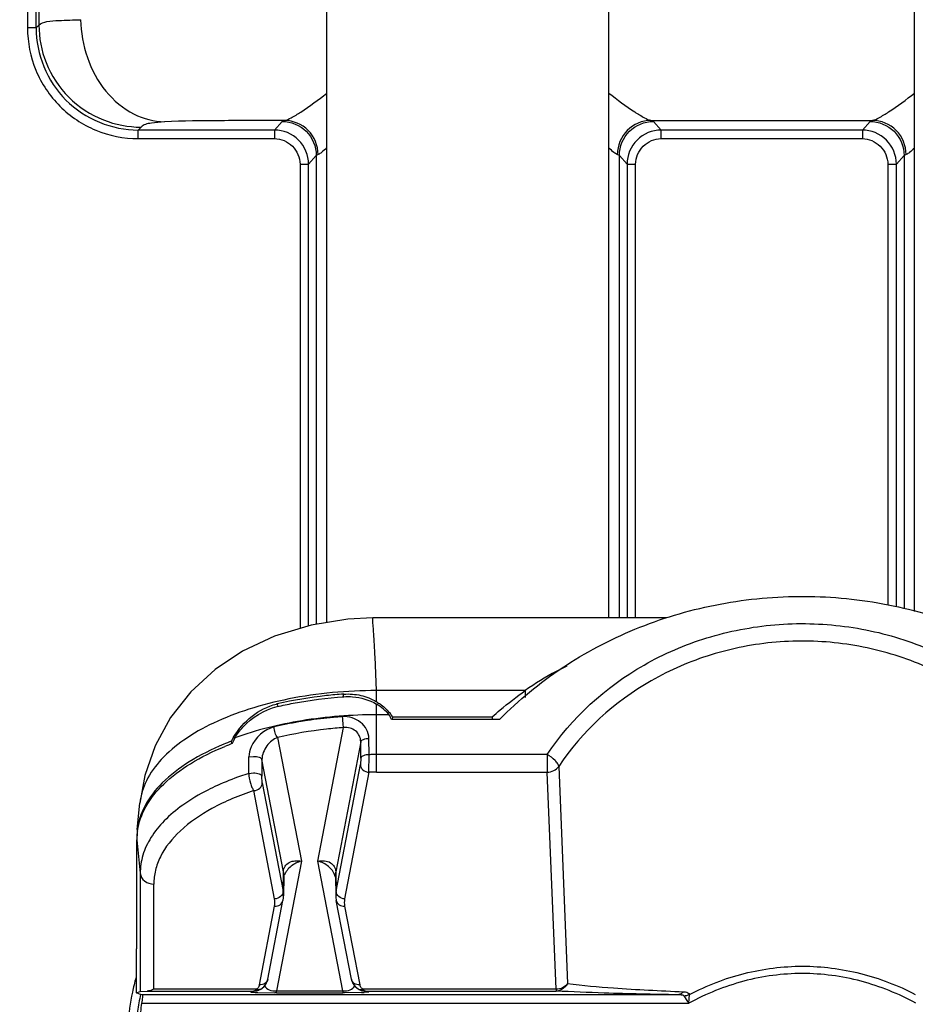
# Model space of a CAD drawing. Header units: inches. Extents: x 0 to 17, y 0 to 11.
# Tile 16 of 104: x 2.245 to 2.659, y 7.278 to 7.733. Entities that reach past the tile are written whole.
import ezdxf

# ---------------------------------------------------------------- set-up
doc = ezdxf.new("R2010")
doc.units = ezdxf.units.IN
doc.header["$LTSCALE"] = 0.935
doc.header["$MEASUREMENT"] = 0
doc.layers.get('0').update_dxf_attribs({"linetype": 'CONTINUOUS'})
doc.layers.add('1', color=7, linetype='CONTINUOUS')
doc.layers.add('2', color=7, linetype='CONTINUOUS')
doc.styles.get("Standard").update_dxf_attribs({"font": 'txt', "width": 0.8})
doc.dimstyles.new('DIMSTYLE_1', dxfattribs={"dimtxt": 0.15625, "dimasz": 0.1875, "dimexe": 0.125, "dimexo": 0.0625, "dimgap": 0.0390625, "dimtad": 0, "dimtih": 1, "dimtoh": 1, "dimdec": 1, "dimlfac": 5, "dimzin": 4, "dimdsep": 46, "dimtxsty": 'Standard', "dimblk": '_FILLED', "dimblk1": '_FILLED', "dimblk2": '_FILLED', "dimcen": 0.09, "dimazin": 1, "dimtfac": 1, "dimtofl": 0, "dimtmove": 0, "dimatfit": 3, "dimldrblk": '_FILLED', "dimfxl": 1, "dimtolj": 1, "dimtzin": 4, "dimarcsym": 0})

# ---------------------------------------------------------------- blocks, each defined once
blk = doc.blocks.new('_FILLED')
at = {"color": 0, "linetype": 'ByBlock'}
blk.add_solid([(0, 0), (-1, 0.1666666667), (-1, -0.1666666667)], dxfattribs=at)
blk = doc.blocks.new('*D2')
at = {"color": 7, "linetype": 'Continuous', "transparency": 16777216}
for p, q in [((2.4258224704, 8.1652281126), (1.2825425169, 8.1652281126)), ((1.4075425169, 8.1652281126), (1.4075425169, 7.0089657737)), ((1.4075425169, 5.8527034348), (1.4075425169, 7.0089657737)), ((2.4258224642, 5.8527034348), (1.2825425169, 5.8527034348))]:
    blk.add_line(p, q, dxfattribs=at)
at = {"color": 7, "linetype": 'Continuous', "transparency": 16777216, "xscale": 0.1875, "yscale": 0.1875, "zscale": 0.1875}
for p, rotation in [((1.4075425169, 8.1652281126), 90), ((1.4075425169, 5.8527034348), 270)]:
    blk.add_blockref('_FILLED', p, dxfattribs=dict(at, rotation=rotation))
at = {"color": 7, "linetype": 'Continuous', "transparency": 16777216, "insert": (1.2122300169, 7.093288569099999), "char_height": 0.15625, "width": 0.625, "attachment_point": 2, "rotation": 90, "line_spacing_factor": 0.9}
blk.add_mtext('293.7', dxfattribs=at)

msp = doc.modelspace()

# ---------------------------------------------------------------- linework, layer by layer
at = {"layer": '1', "color": 7, "linetype": 'Continuous'}
for p, q in [((2.3866459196, 7.4547425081), (2.3866459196, 7.9330109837)), ((2.5169608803, 7.4569437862), (2.5169608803, 7.9330109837)), ((2.6582994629, 7.4598575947), (2.6582994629, 7.9330109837)), ((2.4079303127, 7.4569435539), (2.4079336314, 7.4569437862)), ((2.5436503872, 7.4569437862), (2.4079336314, 7.4569437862)), ((2.4095834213, 7.4233671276), (2.4089161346, 7.4389529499)), ((2.3942214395, 7.4205687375), (2.3944442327, 7.4217305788)), ((2.3944442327, 7.4217305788), (2.3943593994, 7.421724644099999)), ((2.3944442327, 7.4217305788), (2.3943599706, 7.421722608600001)), ((2.4095834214, 7.4182279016), (2.4095834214, 7.4233671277)), ((2.4783580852, 7.4233671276), (2.4095834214, 7.4233671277)), ((2.4783585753, 7.4233666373), (2.4783585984, 7.4201656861)), ((2.3637308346, 7.4172276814), (2.3639886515, 7.416003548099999)), ((2.409581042, 7.3856553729), (2.409581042, 7.417120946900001)), ((2.4153868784, 7.4121811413), (2.409581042, 7.4121811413)), ((2.4170163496, 7.411249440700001), (2.4167829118, 7.410032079)), ((2.4170163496, 7.411249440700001), (2.4630927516, 7.4112495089)), ((2.4630926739, 7.411249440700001), (2.4630926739, 7.410032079)), ((2.3825096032, 7.3444908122), (2.394352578, 7.4062505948)), ((2.4665158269, 7.410032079), (2.4165652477, 7.410032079)), ((2.3639167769, 7.4016776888), (2.3748828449, 7.344490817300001)), ((2.3427534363, 7.3988510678), (2.3425429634, 7.3999486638)), ((2.4022995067, 7.3997487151), (2.3907787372, 7.3396691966)), ((2.4023754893, 7.3922116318), (2.4022995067, 7.3997487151)), ((2.4061714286, 7.3937461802), (2.4060934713, 7.4012832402)), ((2.3505740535, 7.385112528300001), (2.3506506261, 7.3927421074)), ((2.3506506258, 7.392741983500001), (2.352761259, 7.3929741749)), ((2.4061054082, 7.3856260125), (2.4061714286, 7.393746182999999)), ((2.4884644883, 7.3937728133), (2.409581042, 7.3937728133)), ((2.4884644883, 7.3937728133), (2.4884644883, 7.3856553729)), ((2.3566723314, 7.3915124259), (2.3566131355, 7.3838866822)), ((2.3666137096, 7.339669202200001), (2.3566723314, 7.3915124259)), ((2.3909618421, 7.330625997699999), (2.4021869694, 7.3891639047)), ((2.4023754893, 7.3922116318), (2.4021869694, 7.3891639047)), ((2.4938440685, 7.388340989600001), (2.4979074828, 7.2879935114)), ((2.3505747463, 7.3851120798), (2.3526939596, 7.3853384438)), ((2.3568309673, 7.380687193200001), (2.3566131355, 7.3838866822)), ((2.4061054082, 7.3856260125), (2.3948802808, 7.3270881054)), ((2.409581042, 7.3856553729), (2.4884644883, 7.3856553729)), ((2.4925779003, 7.2853827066), (2.4884644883, 7.3856553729)), ((2.336096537, 7.37955427), (2.3359842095, 7.3795030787)), ((2.336096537, 7.37955427), (2.3359927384, 7.3794984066)), ((2.3568309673, 7.380687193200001), (2.3664306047, 7.3306260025)), ((2.3625121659, 7.327088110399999), (2.3529125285, 7.3771493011)), ((2.2990523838, 7.3592325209), (2.3002844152, 7.3714124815)), ((2.3002849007, 7.3714172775), (2.3002844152, 7.3714124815)), ((2.2989985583, 7.3586818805), (2.2988553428, 7.355885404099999)), ((2.2988541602, 7.3040196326), (2.2988541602, 7.3544106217)), ((2.2988541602, 7.3544106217), (2.3004177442, 7.3389349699)), ((2.298874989, 7.3557706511), (2.2988785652, 7.3558568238)), ((2.2990523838, 7.3557688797), (2.2990649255, 7.3558548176)), ((2.3748828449, 7.344490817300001), (2.3633961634, 7.2845890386)), ((2.3939962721, 7.2845890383), (2.3825096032, 7.3444908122)), ((2.3004177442, 7.3389349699), (2.3004177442, 7.2843611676)), ((2.3664306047, 7.3306260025), (2.3666137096, 7.339669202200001)), ((2.3907787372, 7.3396691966), (2.3909618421, 7.330625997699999)), ((2.3066929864, 7.2853827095), (2.3066930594, 7.3339551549)), ((2.366791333, 7.3375887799), (2.3666082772, 7.3285480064)), ((2.3906011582, 7.3375865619), (2.3907841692, 7.3285479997)), ((2.3594096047, 7.290031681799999), (2.3663787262, 7.3263749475)), ((2.3979828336, 7.290031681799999), (2.3910137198, 7.3263749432)), ((2.3555430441, 7.2873635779), (2.3625121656, 7.3237068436)), ((2.3948802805, 7.3237068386), (2.4018493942, 7.287363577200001)), ((2.2988541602, 7.3040196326), (2.2987514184, 7.303977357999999)), ((2.2987514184, 7.2836755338), (2.2987514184, 7.303977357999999)), ((2.2987514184, 7.2836755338), (2.3004177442, 7.2843611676)), ((2.3001446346, 7.2831022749), (2.2987514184, 7.2836755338)), ((2.3004177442, 7.2843611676), (2.303638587, 7.284539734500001)), ((2.303638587, 7.284539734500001), (2.3528312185, 7.2845397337)), ((2.354065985, 7.2853827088), (2.3066929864, 7.2853827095)), ((2.351568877, 7.2842473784), (2.3528312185, 7.2845397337)), ((2.351568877, 7.2842473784), (2.3529901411, 7.28440885)), ((2.3528312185, 7.2845397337), (2.3536791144, 7.284935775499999)), ((2.3529764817, 7.2845421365), (2.3528312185, 7.2845397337)), ((2.3529901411, 7.28440885), (2.3542957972, 7.284711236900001)), ((2.3538352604, 7.2850927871), (2.3540666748, 7.285382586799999)), ((2.3542957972, 7.284711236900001), (2.3541282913, 7.2846747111)), ((2.3547073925, 7.2838693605), (2.3626473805, 7.2837467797)), ((2.3555430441, 7.2873635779), (2.3552656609, 7.286586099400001)), ((2.363396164, 7.2837460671), (2.3626473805, 7.2837467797)), ((2.363396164, 7.2837460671), (2.3633961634, 7.2845890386)), ((2.3633961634, 7.2845890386), (2.3939962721, 7.2845890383)), ((2.363396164, 7.2837460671), (2.3939962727, 7.283746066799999)), ((2.3939962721, 7.2845890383), (2.3939962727, 7.283746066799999)), ((2.3947450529, 7.283746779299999), (2.3939962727, 7.283746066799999)), ((2.4026972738, 7.2838698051), (2.3947450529, 7.283746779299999)), ((2.4026420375, 7.285159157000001), (2.4014821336, 7.285314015)), ((2.403326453, 7.285382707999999), (2.4026420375, 7.285159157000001)), ((2.4044022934, 7.2844088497), (2.4030966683, 7.2847112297)), ((2.4032698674, 7.2846742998), (2.4030968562, 7.2847120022)), ((2.4031598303, 7.2846977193), (2.4032698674, 7.2846742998)), ((2.4033257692, 7.2853825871), (2.4037134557, 7.2849356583)), ((2.4925779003, 7.2853827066), (2.403326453, 7.285382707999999)), ((2.4037134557, 7.2849356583), (2.4041314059, 7.2846491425)), ((2.4041314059, 7.2846491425), (2.4044314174, 7.2845536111)), ((2.4058235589, 7.2842473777), (2.4044022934, 7.2844088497)), ((2.4045612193, 7.2845397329), (2.4044240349, 7.2845419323)), ((2.4045612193, 7.2845397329), (2.4058235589, 7.2842473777)), ((2.4045612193, 7.2845397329), (2.4925779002, 7.2845397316)), ((2.4925779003, 7.2853827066), (2.4925779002, 7.2845397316)), ((2.3013198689, 7.282803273), (2.3001446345, 7.2831022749)), ((2.3010448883, 7.2788668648), (2.5539368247, 7.278866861)), ((2.548726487, 7.2828032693), (2.3013198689, 7.282803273)), ((2.5539368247, 7.278866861), (2.5542488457, 7.2829847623))]:
    msp.add_line(p, q, dxfattribs=at)
for points in [[(2.4079326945, 7.45689985), (2.3963954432, 7.4562902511), (2.3793892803, 7.453590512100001), (2.362437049, 7.4484777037), (2.3477052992, 7.4415800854), (2.3350629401, 7.433162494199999), (2.3237455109, 7.4227431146), (2.3144556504, 7.410876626), (2.3073297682, 7.3978414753), (2.3025435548, 7.3840894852), (2.3002842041, 7.3714179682)], [(2.3663787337, 7.3263749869), (2.3664144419, 7.326569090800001), (2.3665561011, 7.3276243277), (2.366608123, 7.3285466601)], [(2.3907843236, 7.3285466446), (2.3908341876, 7.3276478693), (2.3909697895, 7.326616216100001), (2.391013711, 7.3263749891)], [(2.3559106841, 7.285314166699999), (2.3561849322, 7.285468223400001), (2.3575488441, 7.286538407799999), (2.3585992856, 7.2879033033), (2.3592934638, 7.289532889), (2.3594110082, 7.290039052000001)], [(2.3979815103, 7.2900386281), (2.3980676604, 7.2896508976), (2.3987351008, 7.288003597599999), (2.3997625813, 7.2866218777), (2.4011054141, 7.285530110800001), (2.4014817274, 7.2853141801)], [(2.3541281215, 7.284675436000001), (2.3541813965, 7.2846865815), (2.354369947, 7.284729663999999), (2.3545648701, 7.2847802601), (2.3547674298, 7.2848395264), (2.3549794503, 7.2849090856)], [(2.3549794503, 7.2849090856), (2.3552033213, 7.2849911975), (2.3554389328, 7.2850876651), (2.3556838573, 7.2851994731), (2.3559103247, 7.2853139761)], [(2.4014821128, 7.285313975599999), (2.401682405, 7.2852121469), (2.4019249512, 7.285100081), (2.4021591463, 7.2850028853), (2.4023813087, 7.2849201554), (2.4025902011, 7.2848504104), (2.4027884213, 7.284791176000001), (2.4029779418, 7.284740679), (2.4031598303, 7.2846977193)]]:
    msp.add_lwpolyline(points, dxfattribs=at)
for centre, radius, start, end in [((2.3696944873, 7.391649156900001), 0.0262646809, 103.1240315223, 104.0580662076), ((2.3963392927, 7.396090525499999), 0.0257967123, 57.6877697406, 59.1091813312), ((2.3998744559, 7.3999516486), 0.0205300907, 33.3878744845, 38.20510921), ((2.3715003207, 7.3853201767), 0.0324425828, 149.5336982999, 153.1983076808), ((2.3895803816, 7.2762343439), 0.1323546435, 110.8173028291, 112.4619431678), ((2.3899480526, 7.274080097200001), 0.1333619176, 110.62862805, 112.2429997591), ((2.3726143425, 7.3878300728), 0.0316469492, 154.4638287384, 159.5420070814), ((2.4095799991, 7.1755827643), 0.2181900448, 90.44743723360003, 90.8951125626), ((2.4095810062, 7.1754629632), 0.21830985, 89.9999906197, 90.4474560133), ((2.409580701, 7.1799612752), 0.2056940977, 89.9999050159, 90.9680836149), ((2.3268672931, 7.354645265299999), 0.0280149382, 171.8324450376, 177.5213635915), ((2.3264768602, 7.3546677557), 0.0276238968, 177.7118344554, 180.5333392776), ((2.3567579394, 7.337781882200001), 0.0100351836, 358.8974355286, 10.8402128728), ((2.3836247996, 7.3355232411), 0.0071810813, 13.0870914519, 19.378459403), ((2.4006412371, 7.3377801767), 0.0100417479, 169.1571028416, 181.0850565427), ((2.3566149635, 7.3287407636), 0.0099950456, 358.8949492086, 10.8721030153), ((2.4007774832, 7.3287407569), 0.0099950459, 169.1278864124, 181.105050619), ((2.3527902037, 7.2911915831), 0.0066520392, 271.605714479, 279.8039436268), ((2.357364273, 7.3597921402), 0.07596925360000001, 267.0773007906, 267.9957801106), ((2.3521606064, 7.2865973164), 0.0022509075, 312.424672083, 314.7032530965), ((2.351995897, 7.286762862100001), 0.0024844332, 314.7175105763, 317.7616948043), ((2.3527834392, 7.291235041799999), 0.006696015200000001, 279.7976603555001, 281.5845326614), ((2.3553503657, 7.2881017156), 0.0030070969, 244.7152971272, 250.2194587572), ((2.3552720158, 7.2878879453), 0.0027794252, 250.2479700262, 253.3234471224), ((2.4046824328, 7.2879329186), 0.0028896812, 191.3630814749, 208.0212039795), ((2.4000473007, 7.359370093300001), 0.07554677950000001, 272.010190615, 272.9321159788), ((2.4046089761, 7.291234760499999), 0.0066957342, 258.4633736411, 260.2036314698), ((2.4046021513, 7.2911908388), 0.0066512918, 260.1971894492, 268.4654800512), ((2.4046063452, 7.2855757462), 0.0010369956, 260.2885067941, 267.5059303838), ((2.4041755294, 7.263101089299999), 0.1043287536, 171.3083765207, 175.6694392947), ((2.7491769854, 7.4097758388), 0.2350656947, 212.8284432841, 213.841943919)]:
    msp.add_arc(centre, radius, start, end, dxfattribs=at)
for centre, major_axis, ratio, start_param, end_param in [((2.3950973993, 7.403315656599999), (0.0237270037, -0.0008820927), 0.7463459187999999, 0.5733843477, 0.9422307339), ((2.3947368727, 7.4014355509), (0.0237141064, 0.0009948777), 0.9052662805, 0.365220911, 0.4773036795)]:
    msp.add_ellipse(centre, major_axis=major_axis, ratio=ratio, start_param=start_param, end_param=end_param, dxfattribs=at)
for points, knots in [([(2.4665158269, 7.410032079), (2.4752692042, 7.4189179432), (2.4948937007, 7.4350247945), (2.5287444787, 7.452956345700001), (2.5659359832, 7.464111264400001), (2.6048372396, 7.4681251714), (2.6438051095, 7.464707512), (2.6811947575, 7.4541303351), (2.7153642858, 7.436722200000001), (2.735280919, 7.4209281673), (2.7441970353, 7.4121811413)], [0, 0, 0, 0, 0.1220845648, 0.2464549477, 0.3726220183, 0.4997740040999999, 0.6269611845, 0.7532290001, 0.8777478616, 1, 1, 1, 1]), ([(2.4089161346, 7.4389529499), (2.4088512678, 7.440310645), (2.4087243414, 7.4428668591), (2.4085281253, 7.446453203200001), (2.4083429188, 7.4495362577), (2.4081671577, 7.4520955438), (2.4079894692, 7.454103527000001), (2.4078784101, 7.455439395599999), (2.4078474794, 7.456212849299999), (2.4078517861, 7.4565988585), (2.4078687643, 7.4568031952), (2.4079047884, 7.456939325), (2.4079362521, 7.456943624)], [0, 0, 0, 0, 0.2260263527, 0.4255971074, 0.5972305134, 0.7396992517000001, 0.851955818, 0.9329549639, 0.9615059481, 0.9820724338, 0.9947193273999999, 1, 1, 1, 1]), ([(2.4884619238, 7.3937740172), (2.4997098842, 7.410702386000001), (2.5236439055, 7.4324244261), (2.5620430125, 7.44877853), (2.593663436, 7.4549389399), (2.6259942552, 7.4541609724), (2.6572829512, 7.4466993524), (2.6858644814, 7.4328084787), (2.7022668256, 7.4195866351), (2.7094957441, 7.4121827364)], [0, 0, 0, 0, 0.2425257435, 0.3681711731, 0.495646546, 0.6237397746, 0.7512355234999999, 0.8765243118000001, 1, 1, 1, 1]), ([(2.7047894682, 7.4059469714), (2.6978928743, 7.4130275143), (2.6822442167, 7.4256735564), (2.6549665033, 7.4389638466), (2.6251033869, 7.4461031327), (2.5942449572, 7.4468474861), (2.564065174, 7.4409532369), (2.5274087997, 7.4253024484), (2.5045777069, 7.4045222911), (2.4938502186, 7.388337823)], [0, 0, 0, 0, 0.123525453, 0.2488076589, 0.3762573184, 0.50428873, 0.6317127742, 0.7573414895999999, 1, 1, 1, 1]), ([(2.4975707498, 7.4347122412), (2.4959046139, 7.4339045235), (2.4892718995, 7.4305283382), (2.4829130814, 7.4266086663), (2.4783585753, 7.4233666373)], [0, 0, 0, 0, 0.2487988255, 1, 1, 1, 1]), ([(2.4095834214, 7.4233675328), (2.3960183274, 7.423360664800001), (2.3760058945, 7.4215710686), (2.3509786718, 7.4152299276), (2.33461624, 7.4089611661), (2.3208707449, 7.401242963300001), (2.3101830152, 7.392315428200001), (2.30293245, 7.3823854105), (2.3006426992, 7.374974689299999), (2.3002840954, 7.3714168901)], [0, 0, 0, 0, 0.3141736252, 0.4613577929, 0.5970260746, 0.7188114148, 0.8248839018, 0.9171822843, 1, 1, 1, 1]), ([(2.3637136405, 7.4159454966), (2.3661731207, 7.4165210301), (2.3763236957, 7.41866258), (2.3866467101, 7.419968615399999), (2.3944736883, 7.4205203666)], [0, 0, 0, 0, 0.2435251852, 1, 1, 1, 1]), ([(2.3943593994, 7.421724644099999), (2.3917274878, 7.4215400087), (2.3814423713, 7.4206323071), (2.3712210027, 7.4189535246), (2.3637308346, 7.4172276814)], [0, 0, 0, 0, 0.2555379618, 1, 1, 1, 1]), ([(2.39444423, 7.4217305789), (2.3970930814, 7.421915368), (2.4024052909, 7.421527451), (2.4073647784, 7.419555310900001), (2.4095827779, 7.4182282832)], [0, 0, 0, 0, 0.5067384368, 1, 1, 1, 1]), ([(2.3944736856, 7.4205203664), (2.3958210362, 7.420615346), (2.4010291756, 7.4206118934), (2.4062637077, 7.4190836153), (2.409581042, 7.417120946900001)], [0, 0, 0, 0, 0.2594922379, 1, 1, 1, 1]), ([(2.4630927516, 7.4112495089), (2.4643000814, 7.4123175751), (2.4692252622, 7.416557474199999), (2.4743774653, 7.4205330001), (2.4783580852, 7.4233671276)], [0, 0, 0, 0, 0.2480535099, 1, 1, 1, 1]), ([(2.3435371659, 7.401769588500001), (2.3457287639, 7.4054978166), (2.3514579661, 7.4120686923), (2.3592581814, 7.4161115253), (2.363314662, 7.417127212)], [0, 0, 0, 0, 0.5084035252, 1, 1, 1, 1]), ([(2.3440588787, 7.401472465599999), (2.3451378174, 7.4032416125), (2.3501616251, 7.4098008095), (2.3577036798, 7.4145232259), (2.3637136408, 7.4159456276)], [0, 0, 0, 0, 0.2512303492, 1, 1, 1, 1]), ([(2.4101284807, 7.4178925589), (2.4106998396, 7.417531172), (2.4128683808, 7.4160376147), (2.4147973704, 7.414187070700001), (2.416007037, 7.412649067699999)], [0, 0, 0, 0, 0.2567845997, 1, 1, 1, 1]), ([(2.409581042, 7.4121811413), (2.3980557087, 7.4121811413), (2.3758126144, 7.4104771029), (2.3540946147, 7.4051452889), (2.3440588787, 7.401472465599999)], [0, 0, 0, 0, 0.5188778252, 1, 1, 1, 1]), ([(2.3937952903, 7.4113039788), (2.392434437, 7.41120613), (2.3870419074, 7.410767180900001), (2.3816657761, 7.410123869), (2.3776647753, 7.409522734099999)], [0, 0, 0, 0, 0.2521806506, 1, 1, 1, 1]), ([(2.3937943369, 7.4113039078), (2.3938073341, 7.410355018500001), (2.3939307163, 7.408663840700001), (2.394145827, 7.406969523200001), (2.3943526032, 7.4062505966)], [0, 0, 0, 0, 0.5591927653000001, 1, 1, 1, 1]), ([(2.4060934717, 7.4012832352), (2.4060817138, 7.4026880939), (2.4053047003, 7.405562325), (2.4023980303, 7.408922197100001), (2.3983840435, 7.411053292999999), (2.3953144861, 7.4114050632), (2.3937952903, 7.4113039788)], [0, 0, 0, 0, 0.2400407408, 0.486203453, 0.7398582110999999, 1, 1, 1, 1]), ([(2.3622408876, 7.4065629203), (2.3576925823, 7.405499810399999), (2.3522503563, 7.4004534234), (2.3506568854, 7.3943146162), (2.3506506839, 7.3927477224)], [0, 0, 0, 0, 0.7488048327, 1, 1, 1, 1]), ([(2.3776647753, 7.409522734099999), (2.3763507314, 7.409325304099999), (2.3711807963, 7.408496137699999), (2.3660435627, 7.407460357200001), (2.3622408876, 7.4065629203)], [0, 0, 0, 0, 0.2537834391, 1, 1, 1, 1]), ([(2.3639167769, 7.4016776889), (2.363370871, 7.402255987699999), (2.3626408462, 7.403906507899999), (2.3622817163, 7.405617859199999), (2.3622427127, 7.4065633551)], [0, 0, 0, 0, 0.4566374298, 1, 1, 1, 1]), ([(2.394352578, 7.4062505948), (2.3917340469, 7.4060623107), (2.3815108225, 7.405133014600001), (2.3713523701, 7.4034324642), (2.3639167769, 7.4016776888)], [0, 0, 0, 0, 0.255748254, 1, 1, 1, 1]), ([(2.4022995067, 7.3997487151), (2.4022943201, 7.400701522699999), (2.4018563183, 7.4026080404), (2.4000308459, 7.4048799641), (2.3973918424, 7.4062517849), (2.3953620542, 7.4063816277), (2.3943525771, 7.4062505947)], [0, 0, 0, 0, 0.2476497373, 0.4884198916, 0.7354237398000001, 1, 1, 1, 1]), ([(2.3639167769, 7.4016776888), (2.361931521, 7.400980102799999), (2.3583819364, 7.3980626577), (2.3566789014, 7.3937440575), (2.3566723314, 7.3915124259)], [0, 0, 0, 0, 0.4853096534, 1, 1, 1, 1]), ([(2.3390116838, 7.3985477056), (2.3334626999, 7.3962526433), (2.3233531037, 7.3912378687), (2.310733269, 7.3816933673), (2.3021133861, 7.3708606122), (2.2993950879, 7.3626138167), (2.2989969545, 7.358681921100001)], [0, 0, 0, 0, 0.3054795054, 0.5711441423, 0.7989541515, 1, 1, 1, 1]), ([(2.2991365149, 7.3586253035), (2.2996914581, 7.3624964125), (2.3026703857, 7.37054957), (2.3114126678, 7.3810861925), (2.3239848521, 7.3903810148), (2.3339886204, 7.3952772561), (2.3394658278, 7.3975181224)], [0, 0, 0, 0, 0.2012015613, 0.4297575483, 0.6955298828, 1, 1, 1, 1]), ([(2.4022995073, 7.3997487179), (2.4024203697, 7.4002763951), (2.4038867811, 7.401103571), (2.405223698, 7.4012644), (2.4060934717, 7.4012832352)], [0, 0, 0, 0, 0.3835714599, 1, 1, 1, 1]), ([(2.3527612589, 7.3929741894), (2.3536534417, 7.392967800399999), (2.355002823, 7.392823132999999), (2.3565457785, 7.392042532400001), (2.3566733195, 7.3915123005)], [0, 0, 0, 0, 0.6206384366, 1, 1, 1, 1]), ([(2.4061714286, 7.393746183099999), (2.4053012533, 7.3937275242), (2.4039637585, 7.3935668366), (2.4024964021, 7.392739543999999), (2.4023754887, 7.392211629)], [0, 0, 0, 0, 0.6164304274, 1, 1, 1, 1]), ([(2.4938502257, 7.388337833), (2.4937993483, 7.3887659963), (2.4932960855, 7.389759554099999), (2.4916222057, 7.3917485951), (2.4898061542, 7.3930318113), (2.4884644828, 7.393772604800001)], [0, 0, 0, 0, 0.1655223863, 0.4116565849, 1, 1, 1, 1]), ([(2.4021869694, 7.3891639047), (2.402204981, 7.388265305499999), (2.4031910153, 7.3863782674), (2.4051190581, 7.385673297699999), (2.4061054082, 7.3856260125)], [0, 0, 0, 0, 0.4764870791, 1, 1, 1, 1]), ([(2.4884618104, 7.3856549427), (2.4895205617, 7.385665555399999), (2.4916068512, 7.3861380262), (2.4932730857, 7.3875158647), (2.4938440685, 7.388340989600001)], [0, 0, 0, 0, 0.513428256, 1, 1, 1, 1]), ([(2.3505747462, 7.3851120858), (2.349306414, 7.3847046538), (2.3444047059, 7.3830575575), (2.3395905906, 7.381144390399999), (2.336096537, 7.37955427)], [0, 0, 0, 0, 0.2576209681, 1, 1, 1, 1]), ([(2.3505747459, 7.3851120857), (2.3506179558, 7.3835793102), (2.3509981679, 7.381338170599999), (2.3519358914, 7.378701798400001), (2.3525569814, 7.3775807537), (2.3529125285, 7.3771493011)], [0, 0, 0, 0, 0.5479914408, 0.8002011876, 1, 1, 1, 1]), ([(2.3526939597, 7.3853384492), (2.3536177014, 7.3853363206), (2.3549022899, 7.3851896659), (2.3561849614, 7.3845094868), (2.3565581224, 7.384088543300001), (2.3566128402, 7.3838878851)], [0, 0, 0, 0, 0.6373242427, 0.8565036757, 1, 1, 1, 1]), ([(2.3359842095, 7.3795030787), (2.3345149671, 7.3788325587), (2.3289941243, 7.3761727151), (2.3236936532, 7.373033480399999), (2.3200260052, 7.370402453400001)], [0, 0, 0, 0, 0.2635137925, 1, 1, 1, 1]), ([(2.3529125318, 7.3771492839), (2.3538989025, 7.377196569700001), (2.3558323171, 7.3779013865), (2.3568031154, 7.3797888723), (2.3568308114, 7.380687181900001)], [0, 0, 0, 0, 0.5235301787, 1, 1, 1, 1]), ([(2.3529125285, 7.3771493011), (2.3462494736, 7.3749508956), (2.3341461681, 7.369941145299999), (2.3190904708, 7.359794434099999), (2.3104944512, 7.3493169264), (2.3071845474, 7.3404776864), (2.3066718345, 7.3360911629), (2.3066930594, 7.3339551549)], [0, 0, 0, 0, 0.3135351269, 0.5816938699, 0.8050063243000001, 0.9045449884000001, 1, 1, 1, 1]), ([(2.3200260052, 7.370402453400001), (2.3170109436, 7.3682395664), (2.311584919, 7.3637234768), (2.3052077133, 7.3559095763), (2.3012634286, 7.3475840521), (2.3003914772, 7.341744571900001), (2.3004177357, 7.3389358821)], [0, 0, 0, 0, 0.2894801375, 0.5476919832, 0.7808732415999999, 1, 1, 1, 1]), ([(2.3666137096, 7.339669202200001), (2.3666327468, 7.340560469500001), (2.3671370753, 7.342358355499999), (2.3692508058, 7.3441839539), (2.3719950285, 7.3448766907), (2.3739219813, 7.344717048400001), (2.3748828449, 7.344490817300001)], [0, 0, 0, 0, 0.2439822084, 0.4802451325, 0.7298353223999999, 1, 1, 1, 1]), ([(2.3748828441, 7.344490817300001), (2.3731735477, 7.3440883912), (2.369900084, 7.3425182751), (2.3675784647, 7.3395948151), (2.3669942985, 7.33792863)], [0, 0, 0, 0, 0.4986380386, 1, 1, 1, 1]), ([(2.3825096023, 7.344490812), (2.3835285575, 7.3447222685), (2.3855365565, 7.3448735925), (2.3883304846, 7.3440969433), (2.3903014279, 7.3422115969), (2.3907605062, 7.3405053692), (2.3907787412, 7.339669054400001)], [0, 0, 0, 0, 0.2860502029, 0.5411911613, 0.7710000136, 1, 1, 1, 1]), ([(2.3903990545, 7.3379059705), (2.3898357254, 7.3395128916), (2.3875659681, 7.3424569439), (2.3842893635, 7.34408654), (2.3825096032, 7.3444908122)], [0, 0, 0, 0, 0.4826673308, 1, 1, 1, 1]), ([(2.3004177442, 7.338934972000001), (2.3005544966, 7.337581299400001), (2.3022199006, 7.3348333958), (2.3051963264, 7.3339551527), (2.3066929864, 7.3339551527)], [0, 0, 0, 0, 0.476183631, 1, 1, 1, 1]), ([(2.3664306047, 7.3306260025), (2.3664125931, 7.329727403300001), (2.3654265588, 7.3278403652), (2.363498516, 7.327135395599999), (2.3625121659, 7.327088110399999)], [0, 0, 0, 0, 0.4764870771, 1, 1, 1, 1]), ([(2.3948802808, 7.3270881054), (2.3938939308, 7.3271353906), (2.391965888, 7.3278403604), (2.3909798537, 7.3297273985), (2.3909618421, 7.330625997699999)], [0, 0, 0, 0, 0.5235129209, 1, 1, 1, 1]), ([(2.3625121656, 7.3237068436), (2.3633741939, 7.3236655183), (2.3651313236, 7.3240572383), (2.3662232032, 7.3255768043), (2.3663769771, 7.3263672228)], [0, 0, 0, 0, 0.5173176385, 1, 1, 1, 1]), ([(2.3910152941, 7.3263681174), (2.3911688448, 7.325577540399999), (2.3922605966, 7.324057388), (2.3940180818, 7.3236655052), (2.3948802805, 7.3237068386)], [0, 0, 0, 0, 0.4826680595, 1, 1, 1, 1]), ([(2.6589298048, 7.278866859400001), (2.6509453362, 7.283270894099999), (2.6338459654, 7.290193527), (2.6064333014, 7.293859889), (2.5790204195, 7.2901941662), (2.5619212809, 7.283270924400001), (2.5539368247, 7.278866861)], [0, 0, 0, 0, 0.2500255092, 0.5000000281, 0.7499744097, 1, 1, 1, 1]), ([(2.554249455, 7.2829836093), (2.5622549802, 7.287169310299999), (2.579296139, 7.2936727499), (2.5974096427, 7.2960139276), (2.6064333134, 7.2960137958)], [0, 0, 0, 0, 0.5002789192, 1, 1, 1, 1]), ([(2.6064333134, 7.2960137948), (2.6154521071, 7.296013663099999), (2.6335654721, 7.2936740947), (2.6506073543, 7.2871716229), (2.6586171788, 7.282983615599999)], [0, 0, 0, 0, 0.4994509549, 1, 1, 1, 1]), ([(2.3594093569, 7.2900317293), (2.359257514, 7.289239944), (2.3581667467, 7.287715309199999), (2.3564065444, 7.2873221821), (2.3555430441, 7.2873635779)], [0, 0, 0, 0, 0.4825587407, 1, 1, 1, 1]), ([(2.4018493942, 7.287363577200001), (2.4009860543, 7.287322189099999), (2.399226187, 7.2877151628), (2.3981352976, 7.2892392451), (2.397983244, 7.2900308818)], [0, 0, 0, 0, 0.5174277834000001, 1, 1, 1, 1]), ([(2.4979111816, 7.2879915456), (2.497669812, 7.287496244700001), (2.4964103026, 7.2857138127), (2.4941994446, 7.284563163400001), (2.4925779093, 7.284539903)], [0, 0, 0, 0, 0.2535954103, 1, 1, 1, 1]), ([(2.4979074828, 7.2879935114), (2.4973304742, 7.287190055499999), (2.4956765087, 7.2858545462), (2.4936226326, 7.2853960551), (2.492580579, 7.2853854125)], [0, 0, 0, 0, 0.4869722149, 1, 1, 1, 1]), ([(2.4979111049, 7.287991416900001), (2.5049758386, 7.2871326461), (2.5228121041, 7.2855683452), (2.5406881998, 7.2846542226), (2.5514604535, 7.284242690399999)], [0, 0, 0, 0, 0.3976530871, 1, 1, 1, 1]), ([(2.3066929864, 7.2853827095), (2.3064385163, 7.2852554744), (2.3054725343, 7.2848218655), (2.3044148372, 7.284555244), (2.3036390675, 7.284539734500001)], [0, 0, 0, 0, 0.2682930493, 1, 1, 1, 1]), ([(2.351568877, 7.2842473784), (2.3515087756, 7.2842322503), (2.3512899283, 7.284147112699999), (2.3518736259, 7.284031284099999), (2.352388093, 7.2839945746), (2.35309005, 7.2839423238), (2.3534907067, 7.2839217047)], [0, 0, 0, 0, 0.0809484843, 0.1837424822, 0.4760008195, 1, 1, 1, 1]), ([(2.3552656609, 7.286586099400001), (2.3552061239, 7.286474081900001), (2.3549067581, 7.2859876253), (2.3544568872, 7.285592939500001), (2.354065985, 7.2853827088)], [0, 0, 0, 0, 0.2222803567, 1, 1, 1, 1]), ([(2.3559103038, 7.2853140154), (2.3558093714, 7.2852606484), (2.3553533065, 7.285079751), (2.3548314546, 7.2851185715), (2.3544744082, 7.2852254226)], [0, 0, 0, 0, 0.2345060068, 1, 1, 1, 1]), ([(2.3578766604, 7.2869701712), (2.3582883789, 7.28614951), (2.3600954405, 7.2847552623), (2.3622313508, 7.2845453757), (2.3633961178, 7.2845893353)], [0, 0, 0, 0, 0.4406243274, 1, 1, 1, 1]), ([(2.3939963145, 7.284589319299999), (2.3951599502, 7.2845454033), (2.3972936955, 7.2847550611), (2.3991002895, 7.286145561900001), (2.3995131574, 7.2869648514)], [0, 0, 0, 0, 0.5593266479, 1, 1, 1, 1]), ([(2.403326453, 7.285382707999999), (2.4031831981, 7.2854602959), (2.4027051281, 7.285768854), (2.4023218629, 7.2862181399), (2.402131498, 7.2865753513)], [0, 0, 0, 0, 0.2869834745, 1, 1, 1, 1]), ([(2.4058235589, 7.2842473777), (2.4058836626, 7.2842322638), (2.4061022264, 7.284147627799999), (2.4055216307, 7.2840313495), (2.4050090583, 7.2839951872), (2.4043105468, 7.2839428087), (2.4039117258, 7.2839222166)], [0, 0, 0, 0, 0.0812966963, 0.1839675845, 0.4761415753, 1, 1, 1, 1]), ([(2.5487259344, 7.282803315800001), (2.5374325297, 7.282992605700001), (2.5187106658, 7.283413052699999), (2.4999969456, 7.284138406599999), (2.4925767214, 7.2845398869)], [0, 0, 0, 0, 0.60316937, 1, 1, 1, 1]), ([(2.5514605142, 7.284242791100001), (2.5512757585, 7.2840269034), (2.5505338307, 7.283294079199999), (2.5494881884, 7.282817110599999), (2.5487265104, 7.2828032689)], [0, 0, 0, 0, 0.2716670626, 1, 1, 1, 1]), ([(2.5514605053, 7.284242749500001), (2.5517811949, 7.2842306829), (2.5527647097, 7.284160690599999), (2.5540974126, 7.2836919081), (2.5542488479, 7.282984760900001)], [0, 0, 0, 0, 0.3073627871, 1, 1, 1, 1]), ([(2.301319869, 7.282803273), (2.3013546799, 7.2827968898), (2.3014011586, 7.2826616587), (2.3014300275, 7.2822923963), (2.3013887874, 7.2814700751), (2.3012524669, 7.2802804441), (2.3011203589, 7.2793603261), (2.3010448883, 7.2788668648)], [0, 0, 0, 0, 0.0266800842, 0.0857446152, 0.3026275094, 0.6236731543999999, 1, 1, 1, 1]), ([(2.551651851, 7.282340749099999), (2.5515749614, 7.2824600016), (2.5511919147, 7.2826090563), (2.5502300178, 7.2827758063), (2.5493542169, 7.2827992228), (2.548726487, 7.2828032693)], [0, 0, 0, 0, 0.141715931, 0.373033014, 1, 1, 1, 1])]:
    msp.add_open_spline(points, degree=3, knots=knots, dxfattribs=at)
for points in [[(2.3625122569, 7.3237068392), (2.3627245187, 7.324813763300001), (2.3627245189, 7.325981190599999), (2.3625122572, 7.3270881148)], [(2.3948801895, 7.3270881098), (2.3946679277, 7.325981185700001), (2.3946679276, 7.3248137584), (2.3948801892, 7.323706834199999)], [(2.5516518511, 7.282340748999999), (2.5525423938, 7.2823896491), (2.5534377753, 7.282613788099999), (2.5542488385, 7.2829847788)]]:
    msp.add_open_spline(points, degree=3, dxfattribs=at)
at = {"layer": '2', "color": 7, "linetype": 'Continuous'}
for p, q in [((2.2483181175, 7.8316875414), (2.2483181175, 7.7295510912)), ((2.2522520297, 7.7295510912), (2.2522520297, 7.8316875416)), ((2.2535774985, 7.830362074), (2.2535774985, 7.7308765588)), ((2.2522520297, 7.7295510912), (2.2483181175, 7.7295510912)), ((2.2522520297, 7.7295510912), (2.2535774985, 7.7308765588)), ((2.3007844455, 7.683669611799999), (2.2994589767, 7.682344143)), ((2.3624824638, 7.682344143), (2.3660233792, 7.6863675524)), ((2.3660232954, 7.6863669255), (2.3671123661, 7.686795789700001)), ((2.5364108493, 7.6868157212), (2.638849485, 7.6868157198)), ((2.5364109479, 7.686815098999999), (2.5375835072, 7.6863669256)), ((2.5375834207, 7.6863675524), (2.5411243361, 7.682344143)), ((2.6341360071, 7.682344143), (2.6376769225, 7.6863675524)), ((2.6376768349, 7.6863669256), (2.6388493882, 7.686815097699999)), ((2.2994589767, 7.678410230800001), (2.2994589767, 7.682344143)), ((2.3624824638, 7.682344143), (2.2994589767, 7.682344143)), ((2.3624824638, 7.682344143), (2.3624824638, 7.678410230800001)), ((2.5411243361, 7.678410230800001), (2.5411243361, 7.682344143)), ((2.6341360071, 7.682344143), (2.5411243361, 7.682344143)), ((2.6341360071, 7.682344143), (2.6341360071, 7.678410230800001)), ((2.2994589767, 7.678410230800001), (2.3624824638, 7.678410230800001)), ((2.5411243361, 7.678410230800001), (2.6341360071, 7.678410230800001)), ((2.3817618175, 7.6706319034), (2.3782189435, 7.6666062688)), ((2.3826434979, 7.671060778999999), (2.3817618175, 7.6706319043)), ((2.3817618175, 7.6706319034), (2.3817618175, 7.4539671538)), ((2.5218449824, 7.6706319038), (2.5208957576, 7.6710800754)), ((2.5218449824, 7.4569437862), (2.5218449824, 7.6706319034)), ((2.5253878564, 7.6666062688), (2.5218449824, 7.6706319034)), ((2.6534153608, 7.6706319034), (2.6498724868, 7.6666062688)), ((2.6543645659, 7.6710800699), (2.6534153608, 7.6706319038)), ((2.6534153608, 7.6706319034), (2.6534153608, 7.4612744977)), ((2.3742843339, 7.6666062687), (2.3742843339, 7.4520508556)), ((2.3742843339, 7.6666062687), (2.3782189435, 7.6666062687)), ((2.3782189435, 7.4532375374), (2.3782189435, 7.6666062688)), ((2.5253878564, 7.6666062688), (2.5253878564, 7.4569437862)), ((2.5253878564, 7.6666062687), (2.529322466, 7.6666062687)), ((2.529322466, 7.4569437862), (2.529322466, 7.6666062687)), ((2.6459378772, 7.6666062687), (2.6459378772, 7.4627971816)), ((2.6459378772, 7.6666062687), (2.6498724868, 7.6666062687)), ((2.6498724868, 7.4621979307), (2.6498724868, 7.6666062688))]:
    msp.add_line(p, q, dxfattribs=at)
for centre, radius, start, end in [((2.4044483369, 7.2614056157), 0.1099996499, 164.5656860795, 168.1141144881), ((2.4150275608, 7.2593050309), 0.1207847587, 168.1726424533, 175.2720453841), ((2.4064249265, 7.2608916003), 0.10815073, 170.3129879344, 174.5169499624), ((2.405843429, 7.2609890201), 0.1075611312, 168.2116099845, 170.3120208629)]:
    msp.add_arc(centre, radius, start, end, dxfattribs=at)
for points, knots in [([(2.2483181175, 7.7295510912), (2.2483296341, 7.7228989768), (2.2509645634, 7.7094463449), (2.2623614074, 7.6924535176), (2.2793542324, 7.681056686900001), (2.2928068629, 7.6784217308), (2.2994589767, 7.678410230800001)], [0, 0, 0, 0, 0.2500069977, 0.5000000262, 0.7499930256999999, 1, 1, 1, 1]), ([(2.2535774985, 7.7308765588), (2.2545233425, 7.7318138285), (2.2578089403, 7.732690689), (2.2642430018, 7.733076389), (2.2695141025, 7.7332524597), (2.2729117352, 7.7333287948)], [0, 0, 0, 0, 0.2029696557, 0.4819745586, 1, 1, 1, 1]), ([(2.2535774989, 7.7308765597), (2.2535867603, 7.724983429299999), (2.2559538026, 7.712593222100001), (2.266496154, 7.696593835), (2.2825036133, 7.6860216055), (2.2948922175, 7.6837270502), (2.3007844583, 7.6836711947)], [0, 0, 0, 0, 0.2400803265, 0.5000116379, 0.7599454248, 1, 1, 1, 1]), ([(2.2728712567, 7.733328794), (2.273089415, 7.7216626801), (2.2789540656, 7.7036469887), (2.2962970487, 7.689037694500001), (2.3067781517, 7.686306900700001), (2.3116224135, 7.686127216)], [0, 0, 0, 0, 0.5278585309, 0.7806985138, 1, 1, 1, 1]), ([(2.3671126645, 7.686796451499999), (2.3681780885, 7.6869700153), (2.3707552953, 7.688265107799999), (2.3773387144, 7.6922714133), (2.3827071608, 7.6963059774), (2.3865721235, 7.6993727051)], [0, 0, 0, 0, 0.1392328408, 0.3636200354, 1, 1, 1, 1]), ([(2.5169979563, 7.6994571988), (2.5208662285, 7.6963745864), (2.5262459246, 7.6923293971), (2.5328128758, 7.688313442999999), (2.5353609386, 7.6869876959), (2.5364108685, 7.6868157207)], [0, 0, 0, 0, 0.6382437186, 0.8627177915, 1, 1, 1, 1]), ([(2.6388494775, 7.686815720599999), (2.6398994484, 7.6869877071), (2.6424476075, 7.6883135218), (2.6490148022, 7.6923296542), (2.6543946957, 7.6963750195), (2.6582631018, 7.6994577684)], [0, 0, 0, 0, 0.1372822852, 0.3617567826, 1, 1, 1, 1]), ([(2.3116230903, 7.6861272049), (2.3095904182, 7.6860113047), (2.3066291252, 7.685749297), (2.3028945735, 7.6851361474), (2.3013387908, 7.6842343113), (2.3007851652, 7.6836711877)], [0, 0, 0, 0, 0.5407311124, 0.7902675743, 1, 1, 1, 1]), ([(2.3671124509, 7.686796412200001), (2.3572369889, 7.686780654), (2.3387432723, 7.686644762), (2.3202320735, 7.686607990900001), (2.3116223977, 7.6861256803)], [0, 0, 0, 0, 0.5338484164, 1, 1, 1, 1]), ([(2.3660233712, 7.6863669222), (2.3700366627, 7.6863236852), (2.3783915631, 7.6830183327), (2.3817562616, 7.67464526), (2.3817618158, 7.6706319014)], [0, 0, 0, 0, 0.5000100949, 1, 1, 1, 1]), ([(2.3826434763, 7.671060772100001), (2.3826174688, 7.6750610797), (2.3793236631, 7.6833523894), (2.3710754, 7.6867318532), (2.3671124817, 7.686795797)], [0, 0, 0, 0, 0.5023203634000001, 1, 1, 1, 1]), ([(2.5364108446, 7.6868150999), (2.5324515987, 7.6867502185), (2.5242102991, 7.6833658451), (2.5209226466, 7.6750795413), (2.5208957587, 7.6710800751)], [0, 0, 0, 0, 0.4975011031, 1, 1, 1, 1]), ([(2.5218449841, 7.6706319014), (2.5218505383, 7.67464526), (2.5252152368, 7.6830183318), (2.5335701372, 7.686323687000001), (2.5375834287, 7.6863669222)], [0, 0, 0, 0, 0.4999899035, 1, 1, 1, 1]), ([(2.6376769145, 7.6863669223), (2.6416902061, 7.686323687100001), (2.6500451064, 7.6830183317), (2.6534098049, 7.67464526), (2.6534153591, 7.6706319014)], [0, 0, 0, 0, 0.5000100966, 1, 1, 1, 1]), ([(2.6543645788, 7.671080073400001), (2.6543376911, 7.6750795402), (2.6510500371, 7.6833658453), (2.6428087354, 7.686750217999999), (2.6388494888, 7.6868150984)], [0, 0, 0, 0, 0.5024988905, 1, 1, 1, 1]), ([(2.3782189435, 7.6666062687), (2.3782176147, 7.670620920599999), (2.3748603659, 7.678984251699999), (2.3664971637, 7.682342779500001), (2.3624824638, 7.682344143)], [0, 0, 0, 0, 0.4999970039, 1, 1, 1, 1]), ([(2.5411243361, 7.682344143), (2.5371095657, 7.682342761), (2.5287463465, 7.6789841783), (2.5253891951, 7.6706208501), (2.5253878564, 7.6666062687)], [0, 0, 0, 0, 0.500011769, 1, 1, 1, 1]), ([(2.6498724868, 7.6666062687), (2.649871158, 7.670620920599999), (2.6465139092, 7.678984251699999), (2.638150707, 7.682342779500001), (2.6341360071, 7.682344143)], [0, 0, 0, 0, 0.4999970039, 1, 1, 1, 1]), ([(2.3624824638, 7.678410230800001), (2.3654763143, 7.6784018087), (2.3716054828, 7.675716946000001), (2.3742475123, 7.669601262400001), (2.3742843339, 7.6666062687)], [0, 0, 0, 0, 0.499886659, 1, 1, 1, 1]), ([(2.529322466, 7.6666062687), (2.5293435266, 7.6696009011), (2.5320087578, 7.6757264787), (2.5381301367, 7.6783810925), (2.5411243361, 7.678410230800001)], [0, 0, 0, 0, 0.5000304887, 1, 1, 1, 1]), ([(2.6341360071, 7.678410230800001), (2.6371298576, 7.6784018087), (2.6432590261, 7.675716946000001), (2.6459010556, 7.669601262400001), (2.6459378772, 7.6666062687)], [0, 0, 0, 0, 0.499886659, 1, 1, 1, 1]), ([(2.3865549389, 7.6741000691), (2.3858169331, 7.673371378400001), (2.3846084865, 7.6722680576), (2.3832410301, 7.6712311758), (2.3826434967, 7.6710607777)], [0, 0, 0, 0, 0.6253483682, 1, 1, 1, 1]), ([(2.5208957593, 7.671080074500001), (2.5203072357, 7.671238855), (2.5189632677, 7.672236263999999), (2.5177830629, 7.6733075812), (2.5170648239, 7.674012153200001)], [0, 0, 0, 0, 0.3772788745, 1, 1, 1, 1]), ([(2.6582025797, 7.6740190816), (2.6574829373, 7.673312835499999), (2.6563005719, 7.6722391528), (2.6549541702, 7.6712391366), (2.6543645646, 7.671080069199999)], [0, 0, 0, 0, 0.6227972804, 1, 1, 1, 1])]:
    msp.add_open_spline(points, degree=3, knots=knots, dxfattribs=at)
msp.add_open_spline([(2.2522519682, 7.729551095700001), (2.2522503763, 7.7175062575), (2.262310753, 7.692402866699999), (2.2874141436, 7.6823424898), (2.2994589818, 7.6823440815)], degree=3, dxfattribs=at)

# ---------------------------------------------------------------- dimensions: what is measured, and where the dimension line sits
at = {"color": 7, "linetype": 'Continuous'}
dim = msp.add_linear_dim(base=(1.4075425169, 5.8527034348), p1=(2.4883224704, 8.1652281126), p2=(2.4883224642, 5.8527034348), angle=270, dimstyle='DIMSTYLE_1', override={"dimtad": 1, "dimtih": 0, "dimtoh": 0}, dxfattribs=at)
dim.commit()
dim.dimension.update_dxf_attribs({"geometry": '*D2', "text_midpoint": (1.4075425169, 7.0932885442), "dimtype": 160})

doc.saveas('drawing.dxf')
